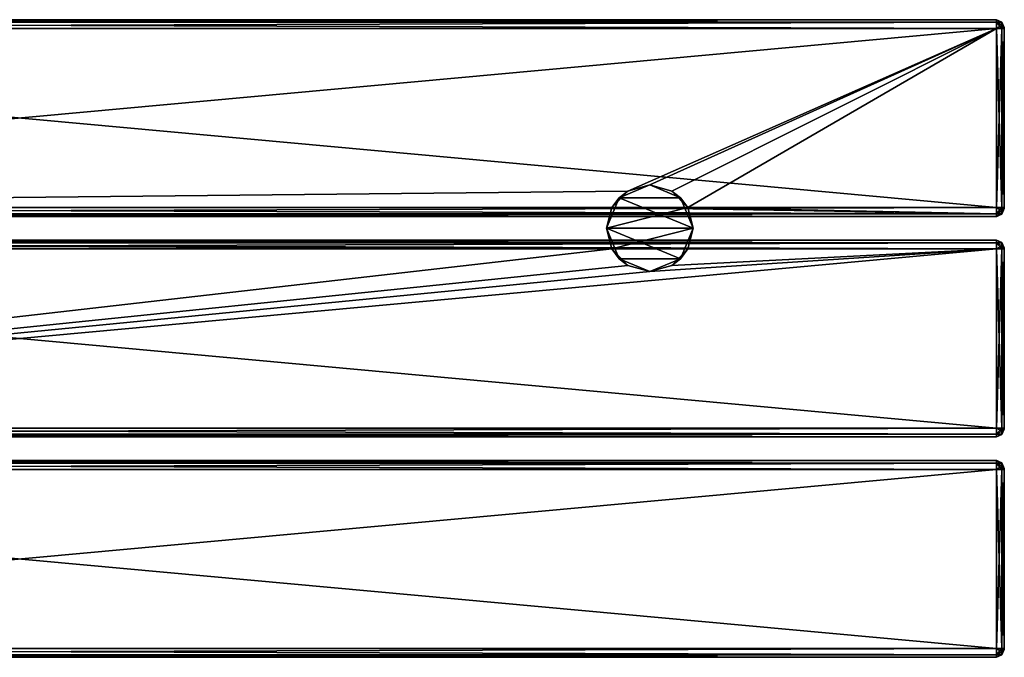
# Model space of a CAD drawing. Extents: x -54 to 446, y -6 to 1400.
# Tile 17 of 254: x 196 to 446, y 911 to 1073. Entities that reach past the tile are written whole.
import ezdxf

# ---------------------------------------------------------------- set-up
doc = ezdxf.new("R2010")
doc.units = 0
doc.header["$LTSCALE"] = 52.148148
for name, color, linetype in [('112', 7, 'CONTINUOUS'), ('113', 7, 'CONTINUOUS'), ('114', 7, 'CONTINUOUS'), ('115', 7, 'CONTINUOUS'), ('116', 7, 'CONTINUOUS'), ('117', 7, 'CONTINUOUS'), ('118', 7, 'CONTINUOUS'), ('119', 7, 'CONTINUOUS'), ('120', 7, 'CONTINUOUS'), ('121', 7, 'CONTINUOUS'), ('122', 7, 'CONTINUOUS'), ('123', 7, 'CONTINUOUS'), ('124', 7, 'CONTINUOUS'), ('125', 7, 'CONTINUOUS'), ('126', 7, 'CONTINUOUS'), ('127', 7, 'CONTINUOUS'), ('128', 7, 'CONTINUOUS'), ('129', 7, 'CONTINUOUS'), ('130', 7, 'CONTINUOUS'), ('131', 7, 'CONTINUOUS'), ('367', 7, 'CONTINUOUS'), ('368', 7, 'CONTINUOUS'), ('369', 7, 'CONTINUOUS'), ('370', 7, 'CONTINUOUS'), ('371', 7, 'CONTINUOUS'), ('372', 7, 'CONTINUOUS'), ('373', 7, 'CONTINUOUS'), ('374', 7, 'CONTINUOUS'), ('375', 7, 'CONTINUOUS'), ('384', 7, 'CONTINUOUS'), ('385', 7, 'CONTINUOUS'), ('386', 7, 'CONTINUOUS'), ('387', 7, 'CONTINUOUS'), ('388', 7, 'CONTINUOUS'), ('389', 7, 'CONTINUOUS'), ('390', 7, 'CONTINUOUS'), ('391', 7, 'CONTINUOUS'), ('79', 7, 'CONTINUOUS'), ('80', 7, 'CONTINUOUS'), ('81', 7, 'CONTINUOUS'), ('82', 7, 'CONTINUOUS'), ('83', 7, 'CONTINUOUS'), ('84', 7, 'CONTINUOUS'), ('85', 7, 'CONTINUOUS'), ('86', 7, 'CONTINUOUS'), ('87', 7, 'CONTINUOUS'), ('88', 7, 'CONTINUOUS'), ('89', 7, 'CONTINUOUS'), ('90', 7, 'CONTINUOUS'), ('91', 7, 'CONTINUOUS'), ('92', 7, 'CONTINUOUS'), ('93', 7, 'CONTINUOUS'), ('94', 7, 'CONTINUOUS'), ('95', 7, 'CONTINUOUS')]:
    doc.layers.add(name, color=color, linetype=linetype)

msp = doc.modelspace()

# ---------------------------------------------------------------- linework, layer by layer
at = {"layer": '112', "color": 7, "linetype": 'CONTINUOUS'}
for points in [[(444, 1017, 26.75), (444, 1016.34, 28.34), (445.41, 1016.41, 26.75), (444, 1017, 26.75)], [(445.41, 1016.41, 26.75), (444, 1016.34, 28.34), (445.41, 1016.19, 27.58), (445.41, 1016.41, 26.75)], [(444, 1016.34, 28.34), (444, 1014.75, 29), (445.41, 1015.58, 28.19), (444, 1016.34, 28.34)], [(444, 1016.34, 28.34), (445.41, 1015.58, 28.19), (445.41, 1016.19, 27.58), (444, 1016.34, 28.34)], [(444, 1014.75, 29), (445.41, 1014.75, 28.41), (445.41, 1015.58, 28.19), (444, 1014.75, 29)], [(446, 1015, 26.75), (445.41, 1016.41, 26.75), (445.41, 1016.19, 27.58), (446, 1015, 26.75)], [(446, 1014.93, 26.93), (446, 1015, 26.75), (445.41, 1016.19, 27.58), (446, 1014.93, 26.93)], [(445.41, 1015.58, 28.19), (446, 1014.93, 26.93), (445.41, 1016.19, 27.58), (445.41, 1015.58, 28.19)], [(445.41, 1014.75, 28.41), (446, 1014.93, 26.93), (445.41, 1015.58, 28.19), (445.41, 1014.75, 28.41)], [(445.41, 1014.75, 28.41), (446, 1014.75, 27), (446, 1014.93, 26.93), (445.41, 1014.75, 28.41)]]:
    msp.add_3dface(points, dxfattribs=at)
at = {"layer": '113', "color": 7, "linetype": 'CONTINUOUS'}
for points in [[(444, 1017, 21.25), (444, 1017, 26.75), (445.41, 1016.41, 26.75), (444, 1017, 21.25)], [(445.41, 1016.41, 21.25), (444, 1017, 21.25), (445.41, 1016.41, 26.75), (445.41, 1016.41, 21.25)], [(446, 1015, 21.25), (445.41, 1016.41, 21.25), (446, 1015, 26.75), (446, 1015, 21.25)], [(446, 1015, 26.75), (445.41, 1016.41, 21.25), (445.41, 1016.41, 26.75), (446, 1015, 26.75)]]:
    msp.add_3dface(points, dxfattribs=at)
at = {"layer": '114', "color": 7, "linetype": 'CONTINUOUS'}
for points in [[(444, 1016.34, 19.66), (444, 1017, 21.25), (445.41, 1016.19, 20.42), (444, 1016.34, 19.66)], [(444, 1017, 21.25), (445.41, 1016.41, 21.25), (445.41, 1016.19, 20.42), (444, 1017, 21.25)], [(444, 1014.75, 19), (444, 1016.34, 19.66), (445.41, 1014.75, 19.59), (444, 1014.75, 19)], [(445.41, 1014.75, 19.59), (444, 1016.34, 19.66), (445.41, 1015.58, 19.81), (445.41, 1014.75, 19.59)], [(444, 1016.34, 19.66), (445.41, 1016.19, 20.42), (445.41, 1015.58, 19.81), (444, 1016.34, 19.66)], [(446, 1015, 21.25), (446, 1014.93, 21.07), (445.41, 1016.41, 21.25), (446, 1015, 21.25)], [(445.41, 1016.41, 21.25), (446, 1014.93, 21.07), (445.41, 1016.19, 20.42), (445.41, 1016.41, 21.25)], [(445.41, 1016.19, 20.42), (446, 1014.93, 21.07), (445.41, 1015.58, 19.81), (445.41, 1016.19, 20.42)], [(446, 1014.75, 21), (445.41, 1014.75, 19.59), (445.41, 1015.58, 19.81), (446, 1014.75, 21)], [(446, 1014.93, 21.07), (446, 1014.75, 21), (445.41, 1015.58, 19.81), (446, 1014.93, 21.07)]]:
    msp.add_3dface(points, dxfattribs=at)
at = {"layer": '115', "color": 7, "linetype": 'CONTINUOUS'}
for points in [[(444, 969.25, 19), (444, 1014.75, 19), (445.41, 1014.75, 19.59), (444, 969.25, 19)], [(445.41, 969.25, 19.59), (444, 969.25, 19), (445.41, 1014.75, 19.59), (445.41, 969.25, 19.59)], [(446, 969.25, 21), (445.41, 969.25, 19.59), (446, 1014.75, 21), (446, 969.25, 21)], [(446, 1014.75, 21), (445.41, 969.25, 19.59), (445.41, 1014.75, 19.59), (446, 1014.75, 21)]]:
    msp.add_3dface(points, dxfattribs=at)
at = {"layer": '116', "color": 7, "linetype": 'CONTINUOUS'}
for points in [[(444, 967.66, 19.66), (444, 969.25, 19), (445.41, 968.42, 19.81), (444, 967.66, 19.66)], [(444, 969.25, 19), (445.41, 969.25, 19.59), (445.41, 968.42, 19.81), (444, 969.25, 19)], [(444, 967.66, 19.66), (445.41, 968.42, 19.81), (445.41, 967.81, 20.42), (444, 967.66, 19.66)], [(445.41, 967.59, 21.25), (444, 967.66, 19.66), (445.41, 967.81, 20.42), (445.41, 967.59, 21.25)], [(444, 967, 21.25), (444, 967.66, 19.66), (445.41, 967.59, 21.25), (444, 967, 21.25)], [(446, 969.25, 21), (446, 969.07, 21.07), (445.41, 969.25, 19.59), (446, 969.25, 21)], [(445.41, 969.25, 19.59), (446, 969.07, 21.07), (445.41, 968.42, 19.81), (445.41, 969.25, 19.59)], [(446, 969.07, 21.07), (446, 969, 21.25), (445.41, 967.81, 20.42), (446, 969.07, 21.07)], [(445.41, 968.42, 19.81), (446, 969.07, 21.07), (445.41, 967.81, 20.42), (445.41, 968.42, 19.81)], [(446, 969, 21.25), (445.41, 967.59, 21.25), (445.41, 967.81, 20.42), (446, 969, 21.25)]]:
    msp.add_3dface(points, dxfattribs=at)
at = {"layer": '117', "color": 7, "linetype": 'CONTINUOUS'}
for points in [[(444, 967, 26.75), (444, 967, 21.25), (445.41, 967.59, 21.25), (444, 967, 26.75)], [(445.41, 967.59, 26.75), (444, 967, 26.75), (445.41, 967.59, 21.25), (445.41, 967.59, 26.75)], [(446, 969, 26.75), (445.41, 967.59, 26.75), (446, 969, 21.25), (446, 969, 26.75)], [(446, 969, 21.25), (445.41, 967.59, 26.75), (445.41, 967.59, 21.25), (446, 969, 21.25)]]:
    msp.add_3dface(points, dxfattribs=at)
at = {"layer": '118', "color": 7, "linetype": 'CONTINUOUS'}
for points in [[(444, 969.25, 29), (444, 967.66, 28.34), (445.41, 969.25, 28.41), (444, 969.25, 29)], [(445.41, 969.25, 28.41), (444, 967.66, 28.34), (445.41, 968.42, 28.19), (445.41, 969.25, 28.41)], [(444, 967.66, 28.34), (445.41, 967.81, 27.58), (445.41, 968.42, 28.19), (444, 967.66, 28.34)], [(444, 967.66, 28.34), (444, 967, 26.75), (445.41, 967.81, 27.58), (444, 967.66, 28.34)], [(444, 967, 26.75), (445.41, 967.59, 26.75), (445.41, 967.81, 27.58), (444, 967, 26.75)], [(446, 969.25, 27), (445.41, 969.25, 28.41), (445.41, 968.42, 28.19), (446, 969.25, 27)], [(446, 969.07, 26.93), (446, 969.25, 27), (445.41, 968.42, 28.19), (446, 969.07, 26.93)], [(446, 969, 26.75), (446, 969.07, 26.93), (445.41, 967.59, 26.75), (446, 969, 26.75)], [(445.41, 967.59, 26.75), (446, 969.07, 26.93), (445.41, 967.81, 27.58), (445.41, 967.59, 26.75)], [(445.41, 967.81, 27.58), (446, 969.07, 26.93), (445.41, 968.42, 28.19), (445.41, 967.81, 27.58)]]:
    msp.add_3dface(points, dxfattribs=at)
at = {"layer": '119', "color": 7, "linetype": 'CONTINUOUS'}
for points in [[(444, 1014.75, 29), (444, 969.25, 29), (445.41, 969.25, 28.41), (444, 1014.75, 29)], [(444, 1014.75, 29), (445.41, 969.25, 28.41), (445.41, 1014.75, 28.41), (444, 1014.75, 29)], [(446, 969.25, 27), (446, 1014.75, 27), (445.41, 1014.75, 28.41), (446, 969.25, 27)], [(445.41, 969.25, 28.41), (446, 969.25, 27), (445.41, 1014.75, 28.41), (445.41, 969.25, 28.41)]]:
    msp.add_3dface(points, dxfattribs=at)
at = {"layer": '120', "color": 7, "linetype": 'CONTINUOUS'}
for points in [[(444, 1073, 26.75), (444, 1072.34, 28.34), (445.41, 1072.41, 26.75), (444, 1073, 26.75)], [(445.41, 1072.41, 26.75), (444, 1072.34, 28.34), (445.41, 1072.19, 27.58), (445.41, 1072.41, 26.75)], [(444, 1072.34, 28.34), (444, 1070.75, 29), (445.41, 1071.58, 28.19), (444, 1072.34, 28.34)], [(444, 1072.34, 28.34), (445.41, 1071.58, 28.19), (445.41, 1072.19, 27.58), (444, 1072.34, 28.34)], [(444, 1070.75, 29), (445.41, 1070.75, 28.41), (445.41, 1071.58, 28.19), (444, 1070.75, 29)], [(446, 1071, 26.75), (445.41, 1072.41, 26.75), (445.41, 1072.19, 27.58), (446, 1071, 26.75)], [(446, 1070.93, 26.93), (446, 1071, 26.75), (445.41, 1072.19, 27.58), (446, 1070.93, 26.93)], [(445.41, 1071.58, 28.19), (446, 1070.93, 26.93), (445.41, 1072.19, 27.58), (445.41, 1071.58, 28.19)], [(445.41, 1070.75, 28.41), (446, 1070.93, 26.93), (445.41, 1071.58, 28.19), (445.41, 1070.75, 28.41)], [(445.41, 1070.75, 28.41), (446, 1070.75, 27), (446, 1070.93, 26.93), (445.41, 1070.75, 28.41)]]:
    msp.add_3dface(points, dxfattribs=at)
at = {"layer": '121', "color": 7, "linetype": 'CONTINUOUS'}
for points in [[(444, 1073, 21.25), (444, 1073, 26.75), (445.41, 1072.41, 26.75), (444, 1073, 21.25)], [(445.41, 1072.41, 21.25), (444, 1073, 21.25), (445.41, 1072.41, 26.75), (445.41, 1072.41, 21.25)], [(446, 1071, 21.25), (445.41, 1072.41, 21.25), (446, 1071, 26.75), (446, 1071, 21.25)], [(446, 1071, 26.75), (445.41, 1072.41, 21.25), (445.41, 1072.41, 26.75), (446, 1071, 26.75)]]:
    msp.add_3dface(points, dxfattribs=at)
at = {"layer": '122', "color": 7, "linetype": 'CONTINUOUS'}
for points in [[(444, 1072.34, 19.66), (444, 1073, 21.25), (445.41, 1072.19, 20.42), (444, 1072.34, 19.66)], [(444, 1073, 21.25), (445.41, 1072.41, 21.25), (445.41, 1072.19, 20.42), (444, 1073, 21.25)], [(444, 1070.75, 19), (444, 1072.34, 19.66), (445.41, 1070.75, 19.59), (444, 1070.75, 19)], [(445.41, 1070.75, 19.59), (444, 1072.34, 19.66), (445.41, 1071.58, 19.81), (445.41, 1070.75, 19.59)], [(444, 1072.34, 19.66), (445.41, 1072.19, 20.42), (445.41, 1071.58, 19.81), (444, 1072.34, 19.66)], [(446, 1071, 21.25), (446, 1070.93, 21.07), (445.41, 1072.41, 21.25), (446, 1071, 21.25)], [(445.41, 1072.41, 21.25), (446, 1070.93, 21.07), (445.41, 1072.19, 20.42), (445.41, 1072.41, 21.25)], [(445.41, 1072.19, 20.42), (446, 1070.93, 21.07), (445.41, 1071.58, 19.81), (445.41, 1072.19, 20.42)], [(446, 1070.75, 21), (445.41, 1070.75, 19.59), (445.41, 1071.58, 19.81), (446, 1070.75, 21)], [(446, 1070.93, 21.07), (446, 1070.75, 21), (445.41, 1071.58, 19.81), (446, 1070.93, 21.07)]]:
    msp.add_3dface(points, dxfattribs=at)
at = {"layer": '123', "color": 7, "linetype": 'CONTINUOUS'}
for points in [[(444, 1025.25, 19), (444, 1070.75, 19), (445.41, 1070.75, 19.59), (444, 1025.25, 19)], [(445.41, 1025.25, 19.59), (444, 1025.25, 19), (445.41, 1070.75, 19.59), (445.41, 1025.25, 19.59)], [(446, 1025.25, 21), (445.41, 1025.25, 19.59), (446, 1070.75, 21), (446, 1025.25, 21)], [(446, 1070.75, 21), (445.41, 1025.25, 19.59), (445.41, 1070.75, 19.59), (446, 1070.75, 21)]]:
    msp.add_3dface(points, dxfattribs=at)
at = {"layer": '124', "color": 7, "linetype": 'CONTINUOUS'}
for points in [[(444, 1023.66, 19.66), (444, 1025.25, 19), (445.41, 1024.42, 19.81), (444, 1023.66, 19.66)], [(444, 1025.25, 19), (445.41, 1025.25, 19.59), (445.41, 1024.42, 19.81), (444, 1025.25, 19)], [(446, 1025.25, 21), (446, 1025.07, 21.07), (445.41, 1025.25, 19.59), (446, 1025.25, 21)], [(445.41, 1025.25, 19.59), (446, 1025.07, 21.07), (445.41, 1024.42, 19.81), (445.41, 1025.25, 19.59)], [(446, 1025.07, 21.07), (446, 1025, 21.25), (445.41, 1023.81, 20.42), (446, 1025.07, 21.07)], [(445.41, 1024.42, 19.81), (446, 1025.07, 21.07), (445.41, 1023.81, 20.42), (445.41, 1024.42, 19.81)], [(446, 1025, 21.25), (445.41, 1023.59, 21.25), (445.41, 1023.81, 20.42), (446, 1025, 21.25)], [(444, 1023.66, 19.66), (445.41, 1024.42, 19.81), (445.41, 1023.81, 20.42), (444, 1023.66, 19.66)], [(445.41, 1023.59, 21.25), (444, 1023.66, 19.66), (445.41, 1023.81, 20.42), (445.41, 1023.59, 21.25)], [(444, 1023, 21.25), (444, 1023.66, 19.66), (445.41, 1023.59, 21.25), (444, 1023, 21.25)]]:
    msp.add_3dface(points, dxfattribs=at)
at = {"layer": '125', "color": 7, "linetype": 'CONTINUOUS'}
for points in [[(446, 1025, 26.75), (445.41, 1023.59, 26.75), (446, 1025, 21.25), (446, 1025, 26.75)], [(446, 1025, 21.25), (445.41, 1023.59, 26.75), (445.41, 1023.59, 21.25), (446, 1025, 21.25)], [(444, 1023, 26.75), (444, 1023, 21.25), (445.41, 1023.59, 21.25), (444, 1023, 26.75)], [(445.41, 1023.59, 26.75), (444, 1023, 26.75), (445.41, 1023.59, 21.25), (445.41, 1023.59, 26.75)]]:
    msp.add_3dface(points, dxfattribs=at)
at = {"layer": '126', "color": 7, "linetype": 'CONTINUOUS'}
for points in [[(444, 1025.25, 29), (444, 1023.66, 28.34), (445.41, 1025.25, 28.41), (444, 1025.25, 29)], [(445.41, 1025.25, 28.41), (444, 1023.66, 28.34), (445.41, 1024.42, 28.19), (445.41, 1025.25, 28.41)], [(446, 1025.25, 27), (445.41, 1025.25, 28.41), (445.41, 1024.42, 28.19), (446, 1025.25, 27)], [(446, 1025.07, 26.93), (446, 1025.25, 27), (445.41, 1024.42, 28.19), (446, 1025.07, 26.93)], [(446, 1025, 26.75), (446, 1025.07, 26.93), (445.41, 1023.59, 26.75), (446, 1025, 26.75)], [(445.41, 1023.59, 26.75), (446, 1025.07, 26.93), (445.41, 1023.81, 27.58), (445.41, 1023.59, 26.75)], [(445.41, 1023.81, 27.58), (446, 1025.07, 26.93), (445.41, 1024.42, 28.19), (445.41, 1023.81, 27.58)], [(444, 1023.66, 28.34), (445.41, 1023.81, 27.58), (445.41, 1024.42, 28.19), (444, 1023.66, 28.34)], [(444, 1023.66, 28.34), (444, 1023, 26.75), (445.41, 1023.81, 27.58), (444, 1023.66, 28.34)], [(444, 1023, 26.75), (445.41, 1023.59, 26.75), (445.41, 1023.81, 27.58), (444, 1023, 26.75)]]:
    msp.add_3dface(points, dxfattribs=at)
at = {"layer": '127', "color": 7, "linetype": 'CONTINUOUS'}
for points in [[(444, 1070.75, 29), (444, 1025.25, 29), (445.41, 1025.25, 28.41), (444, 1070.75, 29)], [(444, 1070.75, 29), (445.41, 1025.25, 28.41), (445.41, 1070.75, 28.41), (444, 1070.75, 29)], [(446, 1025.25, 27), (446, 1070.75, 27), (445.41, 1070.75, 28.41), (446, 1025.25, 27)], [(445.41, 1025.25, 28.41), (446, 1025.25, 27), (445.41, 1070.75, 28.41), (445.41, 1025.25, 28.41)]]:
    msp.add_3dface(points, dxfattribs=at)
at = {"layer": '128', "color": 7, "linetype": 'CONTINUOUS'}
for points in [[(365.67, 1025.25, 19), (346.33, 1025.25, 19), (345, 1020, 19), (365.67, 1025.25, 19)], [(365.67, 1025.25, 19), (345, 1020, 19), (367, 1020, 19), (365.67, 1025.25, 19)], [(345, 1020, 19), (346.33, 1014.75, 19), (367, 1020, 19), (345, 1020, 19)], [(346.33, 1014.75, 19), (365.67, 1014.75, 19), (367, 1020, 19), (346.33, 1014.75, 19)]]:
    msp.add_3dface(points, dxfattribs=at)
at = {"layer": '129', "color": 7, "linetype": 'CONTINUOUS'}
for points in [[(356, 1031, -65.5), (363.78, 1027.78, -65.5), (348.22, 1027.78, -65.5), (356, 1031, -65.5)], [(348.22, 1027.78, -65.5), (367, 1020, -65.5), (345, 1020, -65.5), (348.22, 1027.78, -65.5)], [(363.78, 1027.78, -65.5), (367, 1020, -65.5), (348.22, 1027.78, -65.5), (363.78, 1027.78, -65.5)], [(367, 1020, -65.5), (363.78, 1012.22, -65.5), (345, 1020, -65.5), (367, 1020, -65.5)], [(345, 1020, -65.5), (363.78, 1012.22, -65.5), (348.22, 1012.22, -65.5), (345, 1020, -65.5)], [(363.78, 1012.22, -65.5), (356, 1009, -65.5), (348.22, 1012.22, -65.5), (363.78, 1012.22, -65.5)]]:
    msp.add_3dface(points, dxfattribs=at)
at = {"layer": '130', "color": 7, "linetype": 'CONTINUOUS'}
for points in [[(350.38, 1029.45, 19), (356, 1031, 19), (348.22, 1027.78, -65.5), (350.38, 1029.45, 19)], [(356, 1031, 19), (356, 1031, -65.5), (348.22, 1027.78, -65.5), (356, 1031, 19)], [(346.33, 1025.25, 19), (348.22, 1027.78, -65.5), (345, 1020, -65.5), (346.33, 1025.25, 19)], [(346.33, 1025.25, 19), (350.38, 1029.45, 19), (348.22, 1027.78, -65.5), (346.33, 1025.25, 19)], [(345, 1020, 19), (346.33, 1025.25, 19), (345, 1020, -65.5), (345, 1020, 19)], [(346.33, 1014.75, 19), (345, 1020, 19), (348.22, 1012.22, -65.5), (346.33, 1014.75, 19)], [(345, 1020, 19), (345, 1020, -65.5), (348.22, 1012.22, -65.5), (345, 1020, 19)], [(350.38, 1010.55, 19), (346.33, 1014.75, 19), (348.22, 1012.22, -65.5), (350.38, 1010.55, 19)], [(356, 1009, -65.5), (350.38, 1010.55, 19), (348.22, 1012.22, -65.5), (356, 1009, -65.5)], [(356, 1009, 19), (350.38, 1010.55, 19), (356, 1009, -65.5), (356, 1009, 19)]]:
    msp.add_3dface(points, dxfattribs=at)
at = {"layer": '131', "color": 7, "linetype": 'CONTINUOUS'}
for points in [[(356, 1031, 19), (361.62, 1029.45, 19), (356, 1031, -65.5), (356, 1031, 19)], [(361.62, 1029.45, 19), (363.78, 1027.78, -65.5), (356, 1031, -65.5), (361.62, 1029.45, 19)], [(361.62, 1029.45, 19), (365.67, 1025.25, 19), (363.78, 1027.78, -65.5), (361.62, 1029.45, 19)], [(365.67, 1025.25, 19), (367, 1020, 19), (363.78, 1027.78, -65.5), (365.67, 1025.25, 19)], [(367, 1020, 19), (367, 1020, -65.5), (363.78, 1027.78, -65.5), (367, 1020, 19)], [(365.67, 1014.75, 19), (363.78, 1012.22, -65.5), (367, 1020, -65.5), (365.67, 1014.75, 19)], [(367, 1020, 19), (365.67, 1014.75, 19), (367, 1020, -65.5), (367, 1020, 19)], [(365.67, 1014.75, 19), (361.62, 1010.55, 19), (363.78, 1012.22, -65.5), (365.67, 1014.75, 19)], [(361.62, 1010.55, 19), (356, 1009, 19), (363.78, 1012.22, -65.5), (361.62, 1010.55, 19)], [(356, 1009, 19), (356, 1009, -65.5), (363.78, 1012.22, -65.5), (356, 1009, 19)]]:
    msp.add_3dface(points, dxfattribs=at)
at = {"layer": '367', "color": 7, "linetype": 'CONTINUOUS'}
for points in [[(446, 958.93, 21.07), (446, 959, 21.25), (446, 958.93, 26.93), (446, 958.93, 21.07)], [(446, 958.93, 26.93), (446, 959, 21.25), (446, 959, 26.75), (446, 958.93, 26.93)], [(446, 958.75, 21), (446, 958.93, 21.07), (446, 958.75, 27), (446, 958.75, 21)], [(446, 958.75, 27), (446, 958.93, 21.07), (446, 958.93, 26.93), (446, 958.75, 27)], [(446, 913.25, 21), (446, 958.75, 21), (446, 913.25, 27), (446, 913.25, 21)], [(446, 913.25, 27), (446, 958.75, 21), (446, 958.75, 27), (446, 913.25, 27)], [(446, 913.07, 21.07), (446, 913.25, 21), (446, 913.07, 26.93), (446, 913.07, 21.07)], [(446, 913.07, 26.93), (446, 913.25, 21), (446, 913.25, 27), (446, 913.07, 26.93)], [(446, 913, 21.25), (446, 913.07, 21.07), (446, 913, 26.75), (446, 913, 21.25)], [(446, 913, 26.75), (446, 913.07, 21.07), (446, 913.07, 26.93), (446, 913, 26.75)]]:
    msp.add_3dface(points, dxfattribs=at)
at = {"layer": '368', "color": 7, "linetype": 'CONTINUOUS'}
for points in [[(444, 958.75, 29), (-52, 958.75, 29), (444, 913.25, 29), (444, 958.75, 29)], [(-52, 958.75, 29), (-52, 913.25, 29), (444, 913.25, 29), (-52, 958.75, 29)]]:
    msp.add_3dface(points, dxfattribs=at)
at = {"layer": '369', "color": 7, "linetype": 'CONTINUOUS'}
for points in [[(444, 911, 26.75), (-52, 911, 26.75), (444, 911, 21.25), (444, 911, 26.75)], [(-52, 911, 26.75), (-52, 911, 21.25), (444, 911, 21.25), (-52, 911, 26.75)]]:
    msp.add_3dface(points, dxfattribs=at)
at = {"layer": '370', "color": 7, "linetype": 'CONTINUOUS'}
for points in [[(444, 913.25, 19), (-52, 913.25, 19), (444, 958.75, 19), (444, 913.25, 19)], [(-52, 913.25, 19), (-52, 958.75, 19), (444, 958.75, 19), (-52, 913.25, 19)]]:
    msp.add_3dface(points, dxfattribs=at)
at = {"layer": '371', "color": 7, "linetype": 'CONTINUOUS'}
for points in [[(-52, 961, 26.75), (444, 961, 26.75), (-52, 961, 21.25), (-52, 961, 26.75)], [(-52, 961, 21.25), (444, 961, 26.75), (444, 961, 21.25), (-52, 961, 21.25)]]:
    msp.add_3dface(points, dxfattribs=at)
at = {"layer": '372', "color": 7, "linetype": 'CONTINUOUS'}
for points in [[(-52, 961, 26.75), (-52, 960.34, 28.34), (444, 961, 26.75), (-52, 961, 26.75)], [(444, 961, 26.75), (-52, 960.34, 28.34), (444, 960.34, 28.34), (444, 961, 26.75)], [(-52, 960.34, 28.34), (-52, 958.75, 29), (444, 960.34, 28.34), (-52, 960.34, 28.34)], [(444, 960.34, 28.34), (-52, 958.75, 29), (444, 958.75, 29), (444, 960.34, 28.34)]]:
    msp.add_3dface(points, dxfattribs=at)
at = {"layer": '373', "color": 7, "linetype": 'CONTINUOUS'}
for points in [[(444, 913.25, 29), (-52, 913.25, 29), (-52, 911.66, 28.34), (444, 913.25, 29)], [(444, 913.25, 29), (-52, 911.66, 28.34), (444, 911.66, 28.34), (444, 913.25, 29)], [(-52, 911.66, 28.34), (-52, 911, 26.75), (444, 911.66, 28.34), (-52, 911.66, 28.34)], [(444, 911.66, 28.34), (-52, 911, 26.75), (444, 911, 26.75), (444, 911.66, 28.34)]]:
    msp.add_3dface(points, dxfattribs=at)
at = {"layer": '374', "color": 7, "linetype": 'CONTINUOUS'}
for points in [[(-52, 911.66, 19.66), (-52, 913.25, 19), (444, 911.66, 19.66), (-52, 911.66, 19.66)], [(444, 911.66, 19.66), (-52, 913.25, 19), (444, 913.25, 19), (444, 911.66, 19.66)], [(444, 911, 21.25), (-52, 911, 21.25), (-52, 911.66, 19.66), (444, 911, 21.25)], [(444, 911, 21.25), (-52, 911.66, 19.66), (444, 911.66, 19.66), (444, 911, 21.25)]]:
    msp.add_3dface(points, dxfattribs=at)
at = {"layer": '375', "color": 7, "linetype": 'CONTINUOUS'}
for points in [[(-52, 960.34, 19.66), (-52, 961, 21.25), (444, 960.34, 19.66), (-52, 960.34, 19.66)], [(444, 960.34, 19.66), (-52, 961, 21.25), (444, 961, 21.25), (444, 960.34, 19.66)], [(444, 958.75, 19), (-52, 958.75, 19), (-52, 960.34, 19.66), (444, 958.75, 19)], [(444, 958.75, 19), (-52, 960.34, 19.66), (444, 960.34, 19.66), (444, 958.75, 19)]]:
    msp.add_3dface(points, dxfattribs=at)
at = {"layer": '384', "color": 7, "linetype": 'CONTINUOUS'}
for points in [[(444, 960.34, 19.66), (444, 961, 21.25), (445.41, 960.19, 20.42), (444, 960.34, 19.66)], [(444, 961, 21.25), (445.41, 960.41, 21.25), (445.41, 960.19, 20.42), (444, 961, 21.25)], [(444, 958.75, 19), (444, 960.34, 19.66), (445.41, 958.75, 19.59), (444, 958.75, 19)], [(445.41, 958.75, 19.59), (444, 960.34, 19.66), (445.41, 959.58, 19.81), (445.41, 958.75, 19.59)], [(444, 960.34, 19.66), (445.41, 960.19, 20.42), (445.41, 959.58, 19.81), (444, 960.34, 19.66)], [(446, 959, 21.25), (446, 958.93, 21.07), (445.41, 960.41, 21.25), (446, 959, 21.25)], [(445.41, 960.41, 21.25), (446, 958.93, 21.07), (445.41, 960.19, 20.42), (445.41, 960.41, 21.25)], [(445.41, 960.19, 20.42), (446, 958.93, 21.07), (445.41, 959.58, 19.81), (445.41, 960.19, 20.42)], [(446, 958.93, 21.07), (446, 958.75, 21), (445.41, 959.58, 19.81), (446, 958.93, 21.07)], [(446, 958.75, 21), (445.41, 958.75, 19.59), (445.41, 959.58, 19.81), (446, 958.75, 21)]]:
    msp.add_3dface(points, dxfattribs=at)
at = {"layer": '385', "color": 7, "linetype": 'CONTINUOUS'}
for points in [[(444, 913.25, 19), (444, 958.75, 19), (445.41, 958.75, 19.59), (444, 913.25, 19)], [(445.41, 913.25, 19.59), (444, 913.25, 19), (445.41, 958.75, 19.59), (445.41, 913.25, 19.59)], [(446, 958.75, 21), (446, 913.25, 21), (445.41, 913.25, 19.59), (446, 958.75, 21)], [(446, 958.75, 21), (445.41, 913.25, 19.59), (445.41, 958.75, 19.59), (446, 958.75, 21)]]:
    msp.add_3dface(points, dxfattribs=at)
at = {"layer": '386', "color": 7, "linetype": 'CONTINUOUS'}
for points in [[(444, 911.66, 19.66), (444, 913.25, 19), (445.41, 912.42, 19.81), (444, 911.66, 19.66)], [(444, 913.25, 19), (445.41, 913.25, 19.59), (445.41, 912.42, 19.81), (444, 913.25, 19)], [(446, 913.25, 21), (446, 913.07, 21.07), (445.41, 913.25, 19.59), (446, 913.25, 21)], [(445.41, 913.25, 19.59), (446, 913.07, 21.07), (445.41, 912.42, 19.81), (445.41, 913.25, 19.59)], [(446, 913.07, 21.07), (446, 913, 21.25), (445.41, 911.81, 20.42), (446, 913.07, 21.07)], [(445.41, 912.42, 19.81), (446, 913.07, 21.07), (445.41, 911.81, 20.42), (445.41, 912.42, 19.81)], [(446, 913, 21.25), (445.41, 911.59, 21.25), (445.41, 911.81, 20.42), (446, 913, 21.25)], [(444, 911.66, 19.66), (445.41, 912.42, 19.81), (445.41, 911.81, 20.42), (444, 911.66, 19.66)], [(445.41, 911.59, 21.25), (444, 911.66, 19.66), (445.41, 911.81, 20.42), (445.41, 911.59, 21.25)], [(444, 911, 21.25), (444, 911.66, 19.66), (445.41, 911.59, 21.25), (444, 911, 21.25)]]:
    msp.add_3dface(points, dxfattribs=at)
at = {"layer": '387', "color": 7, "linetype": 'CONTINUOUS'}
for points in [[(446, 913, 21.25), (446, 913, 26.75), (445.41, 911.59, 26.75), (446, 913, 21.25)], [(446, 913, 21.25), (445.41, 911.59, 26.75), (445.41, 911.59, 21.25), (446, 913, 21.25)], [(444, 911, 26.75), (444, 911, 21.25), (445.41, 911.59, 21.25), (444, 911, 26.75)], [(445.41, 911.59, 26.75), (444, 911, 26.75), (445.41, 911.59, 21.25), (445.41, 911.59, 26.75)]]:
    msp.add_3dface(points, dxfattribs=at)
at = {"layer": '388', "color": 7, "linetype": 'CONTINUOUS'}
for points in [[(444, 913.25, 29), (444, 911.66, 28.34), (445.41, 913.25, 28.41), (444, 913.25, 29)], [(445.41, 913.25, 28.41), (444, 911.66, 28.34), (445.41, 912.42, 28.19), (445.41, 913.25, 28.41)], [(446, 913.07, 26.93), (446, 913.25, 27), (445.41, 912.42, 28.19), (446, 913.07, 26.93)], [(446, 913.25, 27), (445.41, 913.25, 28.41), (445.41, 912.42, 28.19), (446, 913.25, 27)], [(446, 913, 26.75), (446, 913.07, 26.93), (445.41, 911.59, 26.75), (446, 913, 26.75)], [(445.41, 911.59, 26.75), (446, 913.07, 26.93), (445.41, 911.81, 27.58), (445.41, 911.59, 26.75)], [(445.41, 911.81, 27.58), (446, 913.07, 26.93), (445.41, 912.42, 28.19), (445.41, 911.81, 27.58)], [(444, 911.66, 28.34), (445.41, 911.81, 27.58), (445.41, 912.42, 28.19), (444, 911.66, 28.34)], [(444, 911.66, 28.34), (444, 911, 26.75), (445.41, 911.81, 27.58), (444, 911.66, 28.34)], [(444, 911, 26.75), (445.41, 911.59, 26.75), (445.41, 911.81, 27.58), (444, 911, 26.75)]]:
    msp.add_3dface(points, dxfattribs=at)
at = {"layer": '389', "color": 7, "linetype": 'CONTINUOUS'}
for points in [[(444, 958.75, 29), (444, 913.25, 29), (445.41, 913.25, 28.41), (444, 958.75, 29)], [(445.41, 958.75, 28.41), (444, 958.75, 29), (445.41, 913.25, 28.41), (445.41, 958.75, 28.41)], [(446, 913.25, 27), (446, 958.75, 27), (445.41, 958.75, 28.41), (446, 913.25, 27)], [(446, 913.25, 27), (445.41, 958.75, 28.41), (445.41, 913.25, 28.41), (446, 913.25, 27)]]:
    msp.add_3dface(points, dxfattribs=at)
at = {"layer": '390', "color": 7, "linetype": 'CONTINUOUS'}
for points in [[(444, 961, 26.75), (444, 960.34, 28.34), (445.41, 960.41, 26.75), (444, 961, 26.75)], [(445.41, 960.41, 26.75), (444, 960.34, 28.34), (445.41, 960.19, 27.58), (445.41, 960.41, 26.75)], [(444, 960.34, 28.34), (444, 958.75, 29), (445.41, 959.58, 28.19), (444, 960.34, 28.34)], [(444, 960.34, 28.34), (445.41, 959.58, 28.19), (445.41, 960.19, 27.58), (444, 960.34, 28.34)], [(446, 959, 26.75), (445.41, 960.41, 26.75), (445.41, 960.19, 27.58), (446, 959, 26.75)], [(446, 958.93, 26.93), (446, 959, 26.75), (445.41, 960.19, 27.58), (446, 958.93, 26.93)], [(445.41, 959.58, 28.19), (446, 958.93, 26.93), (445.41, 960.19, 27.58), (445.41, 959.58, 28.19)], [(444, 958.75, 29), (445.41, 958.75, 28.41), (445.41, 959.58, 28.19), (444, 958.75, 29)], [(445.41, 958.75, 28.41), (446, 958.93, 26.93), (445.41, 959.58, 28.19), (445.41, 958.75, 28.41)], [(446, 958.75, 27), (446, 958.93, 26.93), (445.41, 958.75, 28.41), (446, 958.75, 27)]]:
    msp.add_3dface(points, dxfattribs=at)
at = {"layer": '391', "color": 7, "linetype": 'CONTINUOUS'}
for points in [[(444, 961, 21.25), (444, 961, 26.75), (445.41, 960.41, 26.75), (444, 961, 21.25)], [(444, 961, 21.25), (445.41, 960.41, 26.75), (445.41, 960.41, 21.25), (444, 961, 21.25)], [(446, 959, 26.75), (446, 959, 21.25), (445.41, 960.41, 21.25), (446, 959, 26.75)], [(445.41, 960.41, 26.75), (446, 959, 26.75), (445.41, 960.41, 21.25), (445.41, 960.41, 26.75)]]:
    msp.add_3dface(points, dxfattribs=at)
at = {"layer": '79', "color": 7, "linetype": 'CONTINUOUS'}
for points in [[(446, 1070.93, 21.07), (446, 1071, 21.25), (446, 1070.93, 26.93), (446, 1070.93, 21.07)], [(446, 1071, 21.25), (446, 1071, 26.75), (446, 1070.93, 26.93), (446, 1071, 21.25)], [(446, 1070.75, 27), (446, 1070.75, 21), (446, 1070.93, 21.07), (446, 1070.75, 27)], [(446, 1070.75, 27), (446, 1070.93, 21.07), (446, 1070.93, 26.93), (446, 1070.75, 27)], [(446, 1070.75, 27), (446, 1025.25, 27), (446, 1070.75, 21), (446, 1070.75, 27)], [(446, 1025.25, 27), (446, 1025.25, 21), (446, 1070.75, 21), (446, 1025.25, 27)], [(446, 1025.25, 27), (446, 1025.07, 26.93), (446, 1025.25, 21), (446, 1025.25, 27)], [(446, 1025.07, 26.93), (446, 1025.07, 21.07), (446, 1025.25, 21), (446, 1025.07, 26.93)], [(446, 1025.07, 26.93), (446, 1025, 26.75), (446, 1025.07, 21.07), (446, 1025.07, 26.93)], [(446, 1025, 26.75), (446, 1025, 21.25), (446, 1025.07, 21.07), (446, 1025, 26.75)], [(446, 1014.93, 21.07), (446, 1015, 21.25), (446, 1014.93, 26.93), (446, 1014.93, 21.07)], [(446, 1015, 21.25), (446, 1015, 26.75), (446, 1014.93, 26.93), (446, 1015, 21.25)], [(446, 1014.75, 27), (446, 1014.75, 21), (446, 1014.93, 21.07), (446, 1014.75, 27)], [(446, 1014.75, 27), (446, 1014.93, 21.07), (446, 1014.93, 26.93), (446, 1014.75, 27)], [(446, 1014.75, 27), (446, 969.25, 27), (446, 1014.75, 21), (446, 1014.75, 27)], [(446, 969.25, 27), (446, 969.25, 21), (446, 1014.75, 21), (446, 969.25, 27)], [(446, 969.25, 27), (446, 969.07, 26.93), (446, 969.25, 21), (446, 969.25, 27)], [(446, 969.07, 26.93), (446, 969.07, 21.07), (446, 969.25, 21), (446, 969.07, 26.93)], [(446, 969.07, 26.93), (446, 969, 26.75), (446, 969.07, 21.07), (446, 969.07, 26.93)], [(446, 969, 26.75), (446, 969, 21.25), (446, 969.07, 21.07), (446, 969, 26.75)]]:
    msp.add_3dface(points, dxfattribs=at)
at = {"layer": '80', "color": 7, "linetype": 'CONTINUOUS'}
for points in [[(-52, 1017, 26.75), (-52, 1016.34, 28.34), (444, 1017, 26.75), (-52, 1017, 26.75)], [(444, 1017, 26.75), (-52, 1016.34, 28.34), (444, 1016.34, 28.34), (444, 1017, 26.75)], [(-52, 1016.34, 28.34), (-52, 1014.75, 29), (444, 1016.34, 28.34), (-52, 1016.34, 28.34)], [(444, 1016.34, 28.34), (-52, 1014.75, 29), (444, 1014.75, 29), (444, 1016.34, 28.34)]]:
    msp.add_3dface(points, dxfattribs=at)
at = {"layer": '81', "color": 7, "linetype": 'CONTINUOUS'}
for points in [[(444, 1014.75, 29), (-52, 1014.75, 29), (444, 969.25, 29), (444, 1014.75, 29)], [(-52, 1014.75, 29), (-52, 969.25, 29), (444, 969.25, 29), (-52, 1014.75, 29)]]:
    msp.add_3dface(points, dxfattribs=at)
at = {"layer": '82', "color": 7, "linetype": 'CONTINUOUS'}
for points in [[(444, 969.25, 29), (-52, 969.25, 29), (-52, 967.66, 28.34), (444, 969.25, 29)], [(444, 969.25, 29), (-52, 967.66, 28.34), (444, 967.66, 28.34), (444, 969.25, 29)], [(-52, 967.66, 28.34), (-52, 967, 26.75), (444, 967.66, 28.34), (-52, 967.66, 28.34)], [(444, 967.66, 28.34), (-52, 967, 26.75), (444, 967, 26.75), (444, 967.66, 28.34)]]:
    msp.add_3dface(points, dxfattribs=at)
at = {"layer": '83', "color": 7, "linetype": 'CONTINUOUS'}
for points in [[(444, 967, 26.75), (-52, 967, 26.75), (444, 967, 21.25), (444, 967, 26.75)], [(-52, 967, 26.75), (-52, 967, 21.25), (444, 967, 21.25), (-52, 967, 26.75)]]:
    msp.add_3dface(points, dxfattribs=at)
at = {"layer": '84', "color": 7, "linetype": 'CONTINUOUS'}
for points in [[(-52, 967.66, 19.66), (-52, 969.25, 19), (444, 967.66, 19.66), (-52, 967.66, 19.66)], [(444, 967.66, 19.66), (-52, 969.25, 19), (444, 969.25, 19), (444, 967.66, 19.66)], [(444, 967, 21.25), (-52, 967, 21.25), (-52, 967.66, 19.66), (444, 967, 21.25)], [(444, 967, 21.25), (-52, 967.66, 19.66), (444, 967.66, 19.66), (444, 967, 21.25)]]:
    msp.add_3dface(points, dxfattribs=at)
at = {"layer": '85', "color": 7, "linetype": 'CONTINUOUS'}
for points in [[(444, 969.25, 19), (-52, 969.25, 19), (444, 1014.75, 19), (444, 969.25, 19)], [(-52, 969.25, 19), (356, 1009, 19), (444, 1014.75, 19), (-52, 969.25, 19)], [(350.38, 1010.55, 19), (-52, 969.25, 19), (346.33, 1014.75, 19), (350.38, 1010.55, 19)], [(346.33, 1014.75, 19), (-52, 969.25, 19), (-52, 1014.75, 19), (346.33, 1014.75, 19)], [(444, 1014.75, 19), (356, 1009, 19), (361.62, 1010.55, 19), (444, 1014.75, 19)], [(365.67, 1014.75, 19), (444, 1014.75, 19), (361.62, 1010.55, 19), (365.67, 1014.75, 19)], [(356, 1009, 19), (-52, 969.25, 19), (350.38, 1010.55, 19), (356, 1009, 19)]]:
    msp.add_3dface(points, dxfattribs=at)
at = {"layer": '86', "color": 7, "linetype": 'CONTINUOUS'}
for points in [[(444, 1017, 21.25), (444, 1016.34, 19.66), (-52, 1017, 21.25), (444, 1017, 21.25)], [(-52, 1017, 21.25), (444, 1016.34, 19.66), (-52, 1016.34, 19.66), (-52, 1017, 21.25)], [(346.33, 1014.75, 19), (-52, 1014.75, 19), (-52, 1016.34, 19.66), (346.33, 1014.75, 19)], [(365.67, 1014.75, 19), (346.33, 1014.75, 19), (-52, 1016.34, 19.66), (365.67, 1014.75, 19)], [(444, 1014.75, 19), (365.67, 1014.75, 19), (-52, 1016.34, 19.66), (444, 1014.75, 19)], [(444, 1016.34, 19.66), (444, 1014.75, 19), (-52, 1016.34, 19.66), (444, 1016.34, 19.66)]]:
    msp.add_3dface(points, dxfattribs=at)
at = {"layer": '87', "color": 7, "linetype": 'CONTINUOUS'}
for points in [[(-52, 1017, 26.75), (444, 1017, 26.75), (-52, 1017, 21.25), (-52, 1017, 26.75)], [(444, 1017, 26.75), (444, 1017, 21.25), (-52, 1017, 21.25), (444, 1017, 26.75)]]:
    msp.add_3dface(points, dxfattribs=at)
at = {"layer": '88', "color": 7, "linetype": 'CONTINUOUS'}
for points in [[(-52, 1073, 26.75), (-52, 1072.34, 28.34), (444, 1073, 26.75), (-52, 1073, 26.75)], [(444, 1073, 26.75), (-52, 1072.34, 28.34), (444, 1072.34, 28.34), (444, 1073, 26.75)], [(-52, 1072.34, 28.34), (-52, 1070.75, 29), (444, 1072.34, 28.34), (-52, 1072.34, 28.34)], [(444, 1072.34, 28.34), (-52, 1070.75, 29), (444, 1070.75, 29), (444, 1072.34, 28.34)]]:
    msp.add_3dface(points, dxfattribs=at)
at = {"layer": '89', "color": 7, "linetype": 'CONTINUOUS'}
for points in [[(444, 1070.75, 29), (-52, 1070.75, 29), (444, 1025.25, 29), (444, 1070.75, 29)], [(-52, 1070.75, 29), (-52, 1025.25, 29), (444, 1025.25, 29), (-52, 1070.75, 29)]]:
    msp.add_3dface(points, dxfattribs=at)
at = {"layer": '90', "color": 7, "linetype": 'CONTINUOUS'}
for points in [[(444, 1025.25, 29), (-52, 1025.25, 29), (-52, 1023.66, 28.34), (444, 1025.25, 29)], [(444, 1025.25, 29), (-52, 1023.66, 28.34), (444, 1023.66, 28.34), (444, 1025.25, 29)], [(-52, 1023.66, 28.34), (-52, 1023, 26.75), (444, 1023.66, 28.34), (-52, 1023.66, 28.34)], [(444, 1023.66, 28.34), (-52, 1023, 26.75), (444, 1023, 26.75), (444, 1023.66, 28.34)]]:
    msp.add_3dface(points, dxfattribs=at)
at = {"layer": '91', "color": 7, "linetype": 'CONTINUOUS'}
for points in [[(444, 1023, 26.75), (-52, 1023, 26.75), (444, 1023, 21.25), (444, 1023, 26.75)], [(-52, 1023, 26.75), (-52, 1023, 21.25), (444, 1023, 21.25), (-52, 1023, 26.75)]]:
    msp.add_3dface(points, dxfattribs=at)
at = {"layer": '92', "color": 7, "linetype": 'CONTINUOUS'}
for points in [[(-52, 1025.25, 19), (346.33, 1025.25, 19), (444, 1023.66, 19.66), (-52, 1025.25, 19)], [(-52, 1023.66, 19.66), (-52, 1025.25, 19), (444, 1023.66, 19.66), (-52, 1023.66, 19.66)], [(444, 1023.66, 19.66), (346.33, 1025.25, 19), (365.67, 1025.25, 19), (444, 1023.66, 19.66)], [(444, 1025.25, 19), (444, 1023.66, 19.66), (365.67, 1025.25, 19), (444, 1025.25, 19)], [(444, 1023, 21.25), (-52, 1023, 21.25), (-52, 1023.66, 19.66), (444, 1023, 21.25)], [(444, 1023, 21.25), (-52, 1023.66, 19.66), (444, 1023.66, 19.66), (444, 1023, 21.25)]]:
    msp.add_3dface(points, dxfattribs=at)
at = {"layer": '93', "color": 7, "linetype": 'CONTINUOUS'}
for points in [[(350.38, 1029.45, 19), (-52, 1025.25, 19), (444, 1070.75, 19), (350.38, 1029.45, 19)], [(444, 1070.75, 19), (-52, 1025.25, 19), (-52, 1070.75, 19), (444, 1070.75, 19)], [(356, 1031, 19), (350.38, 1029.45, 19), (444, 1070.75, 19), (356, 1031, 19)], [(361.62, 1029.45, 19), (356, 1031, 19), (444, 1070.75, 19), (361.62, 1029.45, 19)], [(365.67, 1025.25, 19), (361.62, 1029.45, 19), (444, 1070.75, 19), (365.67, 1025.25, 19)], [(444, 1025.25, 19), (365.67, 1025.25, 19), (444, 1070.75, 19), (444, 1025.25, 19)], [(346.33, 1025.25, 19), (-52, 1025.25, 19), (350.38, 1029.45, 19), (346.33, 1025.25, 19)]]:
    msp.add_3dface(points, dxfattribs=at)
at = {"layer": '94', "color": 7, "linetype": 'CONTINUOUS'}
for points in [[(-52, 1072.34, 19.66), (-52, 1073, 21.25), (444, 1072.34, 19.66), (-52, 1072.34, 19.66)], [(444, 1072.34, 19.66), (-52, 1073, 21.25), (444, 1073, 21.25), (444, 1072.34, 19.66)], [(444, 1070.75, 19), (-52, 1070.75, 19), (-52, 1072.34, 19.66), (444, 1070.75, 19)], [(444, 1070.75, 19), (-52, 1072.34, 19.66), (444, 1072.34, 19.66), (444, 1070.75, 19)]]:
    msp.add_3dface(points, dxfattribs=at)
at = {"layer": '95', "color": 7, "linetype": 'CONTINUOUS'}
for points in [[(-52, 1073, 26.75), (444, 1073, 26.75), (-52, 1073, 21.25), (-52, 1073, 26.75)], [(-52, 1073, 21.25), (444, 1073, 26.75), (444, 1073, 21.25), (-52, 1073, 21.25)]]:
    msp.add_3dface(points, dxfattribs=at)

doc.saveas('drawing.dxf')
